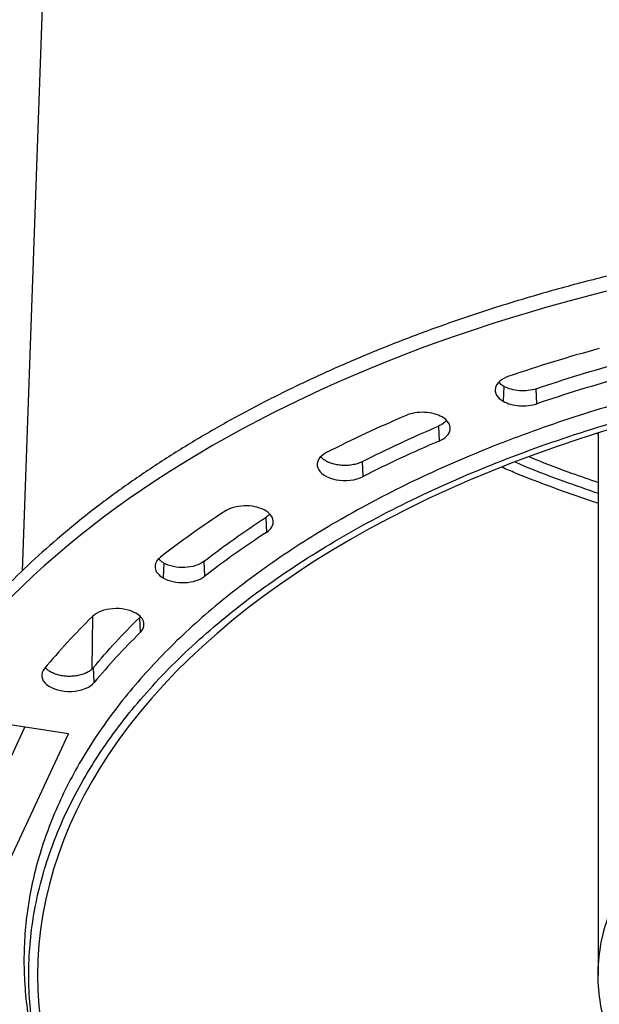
# Model space of a CAD drawing. Header units: millimetres. Extents: x 224 to 956, y 38 to 794.
# Tile 4 of 130: x 255 to 288, y 88 to 143. Entities that reach past the tile are written whole.
import ezdxf

# ---------------------------------------------------------------- set-up
doc = ezdxf.new("R2010")
doc.units = ezdxf.units.MM

msp = doc.modelspace()

# ---------------------------------------------------------------- linework, layer by layer
at = {"color": 179, "linetype": 'Continuous', "lineweight": 25}
for p, q in [((256.807, 151.978), (255.399, 112.019)), ((282.472, 122.408), (282.435, 121.57)), ((284.321, 121.432), (284.294, 122.274)), ((278.795, 120.173), (278.826, 119.332)), ((287.769, 119.722), (287.689, 119.751)), ((287.769, 119.777), (287.769, 89.305)), ((274.559, 117.337), (274.524, 118.177)), ((269.085, 115.037), (269.124, 114.2)), ((263.359, 112.474), (263.322, 111.636)), ((265.668, 111.736), (265.626, 112.571)), ((259.332, 106.525), (259.362, 109.468)), ((262.04, 109.46), (261.986, 109.396)), ((261.986, 109.396), (262.031, 108.565)), ((259.453, 105.765), (259.406, 106.595)), ((254.152, 100.226), (255.558, 103.255)), ((258.002, 102.877), (254.718, 103.385)), ((254.761, 95.893), (258.002, 102.877))]:
    msp.add_line(p, q, dxfattribs=at)
for points, knots in [([(366.473, 119.92), (365.728, 120.34), (364.237, 121.179), (361.882, 122.364), (359.446, 123.492), (356.925, 124.556), (354.34, 125.55), (351.699, 126.472), (349.008, 127.322), (346.256, 128.104), (343.431, 128.821), (340.537, 129.471), (337.579, 130.049), (334.579, 130.552), (331.544, 130.979), (328.498, 131.326), (325.447, 131.594), (322.397, 131.785), (319.336, 131.9), (316.25, 131.938), (313.146, 131.899), (310.029, 131.78), (306.925, 131.582), (303.838, 131.306), (300.794, 130.953), (297.797, 130.527), (294.853, 130.03), (291.949, 129.459), (289.073, 128.813), (286.231, 128.091), (283.43, 127.293), (280.693, 126.424), (278.025, 125.487), (275.446, 124.488), (272.96, 123.433), (270.569, 122.323), (268.264, 121.154), (266.035, 119.922), (263.889, 118.627), (261.83, 117.271), (259.877, 115.863), (258.033, 114.408), (256.313, 112.916), (254.715, 111.391), (253.243, 109.838), (251.888, 108.249), (250.646, 106.618), (249.521, 104.947), (248.518, 103.24), (247.647, 101.508), (246.908, 99.756), (246.307, 97.997), (245.842, 96.236), (245.511, 94.475), (245.315, 92.708), (245.242, 91.021), (245.3, 89.925), (245.327, 89.419)], [0, 0, 0, 0, 0.018378, 0.036755, 0.055133, 0.07351, 0.091888, 0.109937, 0.127987, 0.146036, 0.164086, 0.182463, 0.200841, 0.219218, 0.237596, 0.255974, 0.274023, 0.292073, 0.310122, 0.328171, 0.346549, 0.364927, 0.383304, 0.401682, 0.420059, 0.438109, 0.456158, 0.474208, 0.492257, 0.510635, 0.529012, 0.54739, 0.565768, 0.584145, 0.602195, 0.620244, 0.638293, 0.656343, 0.674721, 0.693098, 0.711476, 0.729853, 0.748231, 0.76628, 0.78433, 0.802379, 0.820429, 0.838806, 0.857184, 0.875561, 0.893939, 0.912317, 0.930366, 0.948416, 0.966465, 0.984514, 1, 1, 1, 1]), ([(366.436, 119.082), (357.63, 124.166), (346.661, 127.822), (322.602, 131.544), (309.935, 131.544), (285.877, 127.822), (274.907, 124.166), (257.295, 113.999), (250.962, 107.666), (244.516, 93.777), (244.516, 86.465), (250.962, 72.576), (257.295, 66.244), (266.101, 61.16)], [0, 0, 0, 0, 0.1666667, 0.1666667, 0.3333333, 0.3333333, 0.5, 0.5, 0.6666667, 0.6666667, 0.8333333, 0.8333333, 1, 1, 1, 1]), ([(359.238, 114.927), (358.6, 115.286), (357.324, 116.004), (355.309, 117.018), (353.224, 117.984), (351.066, 118.895), (348.854, 119.745), (346.593, 120.534), (344.29, 121.262), (341.934, 121.931), (339.516, 122.545), (337.039, 123.101), (334.508, 123.596), (331.94, 124.027), (329.343, 124.392), (326.736, 124.689), (324.124, 124.918), (321.514, 125.082), (318.894, 125.18), (316.253, 125.213), (313.596, 125.179), (310.929, 125.077), (308.271, 124.908), (305.63, 124.671), (303.024, 124.37), (300.459, 124.005), (297.939, 123.579), (295.454, 123.091), (292.992, 122.538), (290.56, 121.92), (288.163, 121.237), (285.82, 120.493), (283.536, 119.691), (281.329, 118.837), (279.201, 117.933), (277.155, 116.983), (275.182, 115.983), (273.275, 114.928), (271.437, 113.82), (269.676, 112.659), (268.004, 111.455), (266.426, 110.209), (264.953, 108.932), (263.586, 107.627), (262.326, 106.297), (261.166, 104.938), (260.103, 103.542), (259.14, 102.112), (258.282, 100.65), (257.536, 99.168), (256.904, 97.669), (256.39, 96.164), (255.992, 94.656), (255.709, 93.149), (255.539, 91.637), (255.482, 90.112), (255.54, 88.578), (255.715, 87.038), (256.015, 85.505), (256.315, 84.317), (256.554, 83.645), (256.614, 83.477)], [0, 0, 0, 0, 0.01727, 0.034539, 0.051809, 0.069079, 0.086349, 0.10331, 0.120271, 0.137233, 0.154194, 0.171464, 0.188733, 0.206003, 0.223273, 0.240542, 0.257504, 0.274465, 0.291427, 0.308388, 0.325658, 0.342927, 0.360197, 0.377467, 0.394736, 0.411698, 0.428659, 0.44562, 0.462582, 0.479852, 0.497121, 0.514391, 0.531661, 0.54893, 0.565892, 0.582853, 0.599814, 0.616776, 0.634045, 0.651315, 0.668585, 0.685855, 0.703124, 0.720086, 0.737047, 0.754008, 0.77097, 0.788239, 0.805509, 0.822779, 0.840049, 0.857318, 0.87428, 0.891241, 0.908202, 0.925164, 0.942433, 0.959703, 0.976973, 0.994242, 1, 1, 1, 1]), ([(273.489, 64.608), (273.314, 64.71), (272.966, 64.913), (272.451, 65.221), (271.942, 65.534), (271.44, 65.849), (270.78, 66.275), (270.133, 66.708), (269.026, 67.477), (267.655, 68.491), (265.945, 69.893), (264.355, 71.342), (262.404, 73.331), (260.284, 75.918), (258.281, 79.15), (256.836, 82.48), (255.963, 85.876), (255.672, 89.305), (255.963, 92.734), (256.836, 96.129), (258.281, 99.459), (260.284, 102.692), (262.827, 105.795), (265.884, 108.74), (269.427, 111.497), (273.42, 114.041), (277.826, 116.346), (282.603, 118.391), (287.703, 120.156), (293.079, 121.624), (298.678, 122.78), (304.447, 123.615), (310.329, 124.118), (316.269, 124.287), (322.208, 124.118), (328.091, 123.615), (333.859, 122.78), (339.458, 121.624), (343.939, 120.4), (347.385, 119.274), (349.894, 118.356), (352.323, 117.369), (354.275, 116.489), (355.79, 115.754), (356.902, 115.185), (357.991, 114.603), (358.696, 114.202), (359.049, 114.001)], [0, 0, 0, 0, 0.00391, 0.007817, 0.011724, 0.01563, 0.019536, 0.027351, 0.03126, 0.046889, 0.062518, 0.078147, 0.093775, 0.125023, 0.156272, 0.18752, 0.218768, 0.250016, 0.281264, 0.312512, 0.34376, 0.375008, 0.406256, 0.437504, 0.468752, 0.5, 0.531248, 0.562496, 0.593744, 0.624993, 0.656241, 0.687489, 0.718737, 0.749985, 0.781233, 0.812481, 0.843729, 0.874977, 0.906225, 0.921854, 0.937483, 0.953111, 0.96874, 0.976557, 0.98437, 0.992183, 1, 1, 1, 1]), ([(358.695, 113.797), (347.443, 120.292), (332.181, 123.942), (300.356, 123.942), (285.094, 120.292), (262.591, 107.301), (256.269, 98.491), (256.269, 80.119), (262.591, 71.308), (273.842, 64.812)], [0, 0, 0, 0, 0.25, 0.25, 0.5, 0.5, 0.75, 0.75, 1, 1, 1, 1]), ([(282.745, 122.976), (282.331, 122.836), (282.053, 122.592), (281.932, 122.042), (282.095, 121.766), (282.435, 121.57)], [0, 0, 0, 0, 0.5, 0.5, 1, 1, 1, 1]), ([(282.472, 122.408), (282.394, 122.457), (282.279, 122.528), (282.212, 122.617), (282.191, 122.646)], [0, 0, 0, 0, 0.681385, 1, 1, 1, 1]), ([(284.294, 122.274), (284.007, 122.177), (283.673, 122.137), (283.014, 122.186), (282.707, 122.273), (282.472, 122.408)], [0, 0, 0, 0, 0.5, 0.5, 1, 1, 1, 1]), ([(282.435, 121.57), (282.678, 121.43), (282.995, 121.34), (283.678, 121.29), (284.024, 121.331), (284.321, 121.432)], [0, 0, 0, 0, 0.5, 0.5, 1, 1, 1, 1]), ([(279, 120.687), (278.737, 120.838), (278.389, 120.931), (277.647, 120.962), (277.278, 120.901), (276.979, 120.773)], [0, 0, 0, 0, 0.5, 0.5, 1, 1, 1, 1]), ([(278.826, 119.332), (279.189, 119.488), (279.417, 119.726), (279.484, 120.247), (279.32, 120.502), (279, 120.687)], [0, 0, 0, 0, 0.5, 0.5, 1, 1, 1, 1]), ([(279.247, 120.493), (279.237, 120.479), (279.188, 120.408), (279.039, 120.294), (278.876, 120.214), (278.795, 120.173)], [0, 0, 0, 0, 0.109618, 0.554809, 1, 1, 1, 1]), ([(266.101, 61.16), (279.406, 53.479), (297.453, 49.164), (335.085, 49.164), (353.131, 53.479), (379.741, 68.841), (387.216, 79.259), (387.216, 100.983), (379.741, 111.402), (366.436, 119.082)], [0, 0, 0, 0, 0.25, 0.25, 0.5, 0.5, 0.75, 0.75, 1, 1, 1, 1]), ([(272.501, 118.68), (272.086, 118.468), (271.898, 118.144), (272.119, 117.516), (272.511, 117.26), (273.563, 117.057), (274.143, 117.125), (274.559, 117.337)], [0, 0, 0, 0, 0.333333, 0.333333, 0.666667, 0.666667, 1, 1, 1, 1]), ([(274.524, 118.177), (274.447, 118.141), (274.292, 118.071), (274.021, 118.001), (273.734, 117.962), (273.438, 117.955), (273.145, 117.982), (272.868, 118.042), (272.616, 118.131), (272.401, 118.248), (272.255, 118.357), (272.201, 118.429), (272.186, 118.45)], [0, 0, 0, 0, 0.106459, 0.212917, 0.319376, 0.425835, 0.532293, 0.638753, 0.745211, 0.85167, 0.958127, 1, 1, 1, 1]), ([(283.097, 118.157), (283.32, 118.062), (284.213, 117.681), (285.767, 117.091), (287.126, 116.625), (287.769, 116.404)], [0, 0, 0, 0, 0.14937, 0.597223, 1, 1, 1, 1]), ([(283.882, 118.461), (283.992, 118.415), (284.764, 118.087), (286.056, 117.598), (287.265, 117.182), (287.769, 117.008)], [0, 0, 0, 0, 0.088302, 0.61998, 1, 1, 1, 1]), ([(287.769, 115.838), (287.646, 115.876), (286.782, 116.148), (285.233, 116.711), (283.544, 117.348), (282.604, 117.752), (282.341, 117.865)], [0, 0, 0, 0, 0.064689, 0.456494, 0.8483, 1, 1, 1, 1]), ([(269.124, 114.2), (269.397, 114.378), (269.536, 114.611), (269.486, 115.086), (269.298, 115.308), (268.682, 115.623), (268.277, 115.703), (267.455, 115.674), (267.071, 115.566), (266.799, 115.388)], [0, 0, 0, 0, 0.25, 0.25, 0.5, 0.5, 0.75, 0.75, 1, 1, 1, 1]), ([(269.305, 115.235), (269.29, 115.214), (269.236, 115.142), (269.148, 115.081), (269.085, 115.037)], [0, 0, 0, 0, 0.282289, 1, 1, 1, 1]), ([(359.049, 114.001), (359.223, 113.9), (359.572, 113.697), (360.087, 113.388), (360.596, 113.076), (361.098, 112.76), (361.758, 112.334), (362.404, 111.902), (363.512, 111.132), (364.883, 110.118), (366.593, 108.716), (368.182, 107.267), (370.134, 105.278), (372.254, 102.692), (374.257, 99.459), (375.702, 96.129), (376.574, 92.734), (376.866, 89.305), (376.574, 85.876), (375.702, 82.48), (374.257, 79.15), (372.253, 75.918), (369.711, 72.814), (366.654, 69.87), (363.111, 67.112), (359.118, 64.569), (354.711, 62.263), (349.935, 60.218), (344.834, 58.453), (339.458, 56.985), (333.859, 55.829), (328.091, 54.995), (322.208, 54.491), (316.269, 54.323), (310.329, 54.491), (304.447, 54.995), (298.678, 55.829), (293.079, 56.985), (288.599, 58.209), (285.153, 59.336), (282.643, 60.253), (280.215, 61.241), (278.263, 62.12), (276.748, 62.856), (275.636, 63.424), (274.546, 64.006), (273.841, 64.408), (273.489, 64.608)], [0, 0, 0, 0, 0.00391, 0.007817, 0.011724, 0.01563, 0.019536, 0.027351, 0.03126, 0.046889, 0.062518, 0.078147, 0.093775, 0.125023, 0.156272, 0.18752, 0.218768, 0.250016, 0.281264, 0.312512, 0.34376, 0.375008, 0.406256, 0.437504, 0.468752, 0.5, 0.531248, 0.562496, 0.593744, 0.624993, 0.656241, 0.687489, 0.718737, 0.749985, 0.781233, 0.812481, 0.843729, 0.874977, 0.906225, 0.921854, 0.937483, 0.953111, 0.96874, 0.976557, 0.98437, 0.992183, 1, 1, 1, 1]), ([(273.842, 64.812), (281.29, 60.513), (290.567, 57.421), (310.913, 54.274), (321.625, 54.274), (341.971, 57.421), (351.248, 60.513), (366.142, 69.112), (371.499, 74.467), (376.95, 86.213), (376.95, 92.397), (371.499, 104.142), (366.142, 109.498), (358.695, 113.797)], [0, 0, 0, 0, 0.1666667, 0.1666667, 0.3333333, 0.3333333, 0.5, 0.5, 0.6666667, 0.6666667, 0.8333333, 0.8333333, 1, 1, 1, 1]), ([(263.172, 112.803), (262.951, 112.63), (262.844, 112.417), (262.9, 111.989), (263.059, 111.788), (263.322, 111.636)], [0, 0, 0, 0, 0.5, 0.5, 1, 1, 1, 1]), ([(263.359, 112.474), (263.299, 112.512), (263.186, 112.583), (263.109, 112.669), (263.073, 112.709)], [0, 0, 0, 0, 0.533032, 1, 1, 1, 1]), ([(265.626, 112.571), (265.366, 112.368), (264.967, 112.241), (264.096, 112.204), (263.668, 112.296), (263.359, 112.474)], [0, 0, 0, 0, 0.5, 0.5, 1, 1, 1, 1]), ([(263.322, 111.636), (263.642, 111.451), (264.085, 111.356), (264.986, 111.395), (265.399, 111.527), (265.668, 111.736)], [0, 0, 0, 0, 0.5, 0.5, 1, 1, 1, 1]), ([(261.791, 109.653), (261.452, 109.849), (260.974, 109.943), (260.021, 109.873), (259.6, 109.713), (259.356, 109.474)], [0, 0, 0, 0, 0.5, 0.5, 1, 1, 1, 1]), ([(262.031, 108.565), (262.206, 108.736), (262.277, 108.936), (262.19, 109.33), (262.035, 109.513), (261.791, 109.653)], [0, 0, 0, 0, 0.5, 0.5, 1, 1, 1, 1]), ([(256.651, 106.537), (256.412, 106.248), (256.459, 105.908), (257.087, 105.38), (257.621, 105.233), (258.727, 105.283), (259.215, 105.477), (259.453, 105.765)], [0, 0, 0, 0, 0.333333, 0.333333, 0.666667, 0.666667, 1, 1, 1, 1]), ([(259.406, 106.595), (259.359, 106.545), (259.264, 106.446), (259.062, 106.32), (258.824, 106.219), (258.556, 106.146), (258.269, 106.105), (257.973, 106.098), (257.68, 106.123), (257.402, 106.181), (257.148, 106.269), (256.932, 106.385), (256.78, 106.497), (256.722, 106.573), (256.704, 106.598)], [0, 0, 0, 0, 0.08716, 0.17432, 0.26148, 0.34864, 0.4358, 0.52296, 0.61012, 0.69728, 0.78444, 0.8716, 0.95876, 1, 1, 1, 1]), ([(296.116, 77.671), (296.007, 77.735), (295.788, 77.862), (295.467, 78.057), (295.151, 78.255), (294.841, 78.456), (294.536, 78.66), (294.038, 79.004), (293.368, 79.5), (292.562, 80.16), (291.814, 80.843), (290.894, 81.78), (289.896, 82.998), (288.952, 84.521), (288.272, 86.09), (287.86, 87.689), (287.723, 89.305), (287.86, 90.92), (288.272, 92.52), (288.952, 94.088), (289.896, 95.611), (291.094, 97.073), (292.534, 98.46), (294.203, 99.759), (296.084, 100.957), (298.16, 102.043), (300.41, 103.007), (302.812, 103.838), (305.345, 104.529), (307.982, 105.074), (310.7, 105.467), (313.471, 105.704), (316.269, 105.784), (319.067, 105.704), (321.838, 105.467), (324.555, 105.074), (327.193, 104.529), (329.304, 103.953), (330.927, 103.422), (332.109, 102.99), (333.253, 102.525), (334.234, 102.083), (335.063, 101.677), (335.756, 101.316), (336.199, 101.064), (336.421, 100.938)], [0, 0, 0, 0, 0.0052124, 0.010422, 0.0156302, 0.0208383, 0.0260479, 0.0312603, 0.0468891, 0.0625178, 0.0781466, 0.0937753, 0.1250234, 0.1562715, 0.1875196, 0.2187677, 0.2500158, 0.2812639, 0.312512, 0.3437601, 0.3750082, 0.4062563, 0.4375043, 0.4687524, 0.5000005, 0.5312486, 0.5624967, 0.5937448, 0.6249929, 0.656241, 0.6874891, 0.7187372, 0.7499853, 0.7812333, 0.8124814, 0.8437295, 0.8749776, 0.9062257, 0.9218545, 0.9374832, 0.953112, 0.9687407, 0.9791624, 0.9895784, 1, 1, 1, 1])]:
    msp.add_open_spline(points, degree=3, knots=knots, dxfattribs=at)
for points in [[(287.833, 124.538), (286.096, 124.06), (284.403, 123.54), (282.745, 122.976)], [(284.294, 122.274), (285.875, 122.812), (287.49, 123.308), (289.147, 123.764)], [(289.169, 122.92), (287.514, 122.464), (285.9, 121.969), (284.321, 121.432)], [(276.979, 120.773), (275.433, 120.113), (273.942, 119.416), (272.501, 118.68)], [(274.524, 118.177), (275.898, 118.879), (277.32, 119.543), (278.795, 120.173)], [(278.826, 119.332), (277.352, 118.703), (275.932, 118.039), (274.559, 117.337)], [(266.799, 115.388), (265.524, 114.556), (264.317, 113.695), (263.172, 112.803)], [(265.626, 112.571), (266.717, 113.423), (267.869, 114.243), (269.085, 115.037)], [(269.124, 114.2), (267.909, 113.407), (266.759, 112.587), (265.668, 111.736)], [(259.356, 109.474), (258.38, 108.517), (257.479, 107.54), (256.651, 106.537)], [(259.406, 106.595), (260.196, 107.551), (261.055, 108.484), (261.986, 109.396)], [(262.031, 108.565), (261.101, 107.653), (260.243, 106.721), (259.453, 105.765)]]:
    msp.add_open_spline(points, degree=3, dxfattribs=at)

doc.saveas('drawing.dxf')
